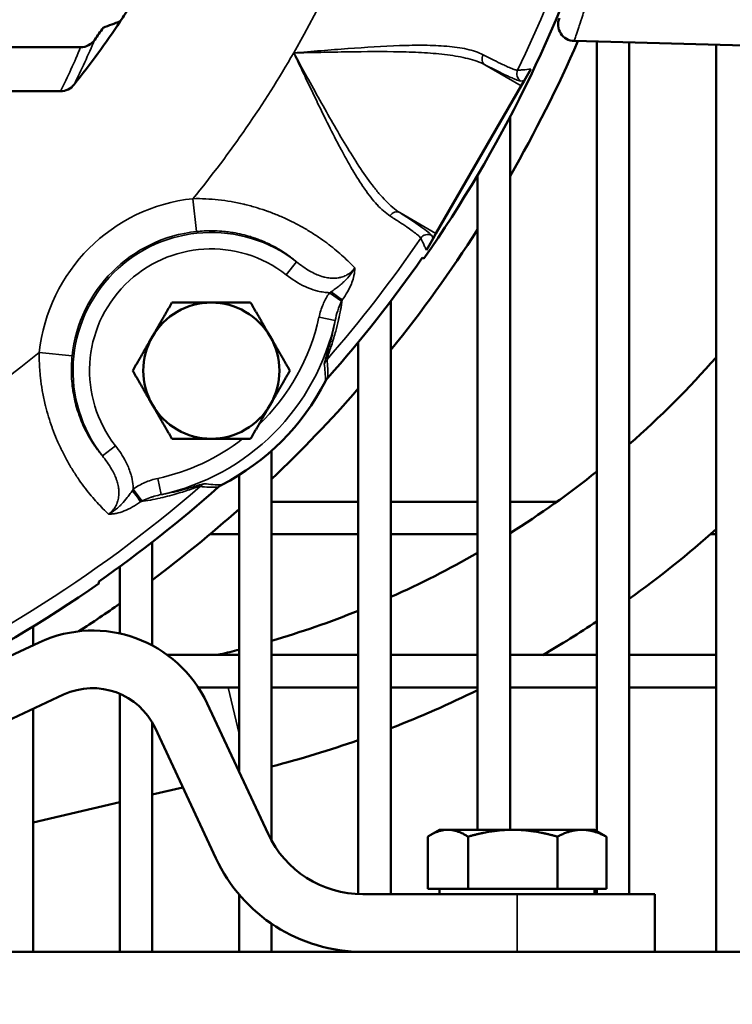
# Model space of a CAD drawing. Header units: inches. Extents: x 1 to 237, y 4 to 150.
# Tile 61 of 166: x 60.77 to 63.35, y 110.74 to 114.31. Entities that reach past the tile are written whole.
import ezdxf

# ---------------------------------------------------------------- set-up
doc = ezdxf.new("R2010")
doc.units = ezdxf.units.IN
doc.header["$LTSCALE"] = 7
doc.header["$MEASUREMENT"] = 0
for name, color, linetype, lineweight in [('Dimension (ANSI)', 7, 'Continuous', 25), ('Visible (ANSI)', 7, 'Continuous', 50), ('Visible Narrow (ANSI)', 7, 'Continuous', 35)]:
    doc.layers.add(name, color=color, linetype=linetype, lineweight=lineweight)
doc.styles.add('Dimension Text', font='tahoma.ttf')
doc.dimstyles.new('Dual Dimension', dxfattribs={"dimscale": 7, "dimtxt": 0.12, "dimasz": 0.098425, "dimexe": 0.125, "dimexo": 0.0625, "dimgap": 0.031496, "dimtad": 0, "dimtih": 1, "dimtoh": 1, "dimrnd": 1e-08, "dimzin": 4, "dimdsep": 46, "dimtxsty": 'Dimension Text', "dimcen": 0.09, "dimdle": 0.393701, "dimclrd": 256, "dimclre": 256, "dimclrt": 256, "dimadec": 0, "dimazin": 1, "dimtfac": 1, "dimtofl": 0, "dimtmove": 0, "dimatfit": 3, "dimfxl": 1, "dimtolj": 1, "dimtzin": 4, "dimlwd": -1, "dimlwe": -1, "dimarcsym": 0})

# ---------------------------------------------------------------- blocks, each defined once
blk = doc.blocks.new('*D9')
at = {"layer": 'Defpoints', "color": 0, "transparency": 16777216}
for p in [(66.3071, 137.1022), (66.3071, 126.7502), (31.7642, 110.5335)]:
    blk.add_point(p, dxfattribs=at)
at = {"layer": 'Dimension (ANSI)', "transparency": 16777216}
for p, q in [((31.7642, 110.971), (31.7642, 137.9772)), ((66.3071, 127.1877), (66.3071, 137.9772)), ((32.4532, 137.1022), (45.1175, 137.1022)), ((65.6181, 137.1022), (52.9538, 137.1022))]:
    blk.add_line(p, q, dxfattribs=at)
for points in [[(32.4532, 137.217), (32.4532, 136.9874), (31.7642, 137.1022)], [(65.6181, 137.217), (65.6181, 136.9874), (66.3071, 137.1022)]]:
    blk.add_solid(points, dxfattribs=at)
at = {"layer": 'Dimension (ANSI)', "transparency": 16777216, "insert": (49.0356, 137.1022), "char_height": 0.84, "attachment_point": 5, "style": 'Dimension Text'}
blk.add_mtext('\\A1;{\\H3.0x;(}\\S34.54^ 877.4 mm;{\\H3.0x;)}', dxfattribs=at)

msp = doc.modelspace()

# ---------------------------------------------------------------- linework, layer by layer
at = {"layer": 'Visible (ANSI)'}
for p, q in [((63.6878, 114.2111), (62.78, 114.2348)), ((58.685, 114.2123), (60.9879, 114.2123)), ((62.8622, 111.3658), (62.8622, 114.2327)), ((62.9803, 111.1364), (62.9803, 114.2296)), ((63.2953, 110.9272), (63.2953, 114.2213)), ((61.8737, 114.1938), (61.8737, 114.1938)), ((62.6224, 114.1325), (62.5981, 114.0905)), ((62.5877, 114.0725), (62.2779, 113.5359)), ((62.5877, 114.0725), (62.5981, 114.0905)), ((58.6465, 114.0522), (60.915, 114.0522)), ((62.5473, 111.3706), (62.5473, 113.9596)), ((62.4291, 111.3706), (62.4291, 113.7478)), ((62.0058, 113.7173), (62.0058, 113.7173)), ((62.2674, 113.5178), (62.2779, 113.5359)), ((62.2674, 113.5178), (62.2432, 113.4758)), ((62.1142, 111.1364), (62.1142, 113.2902)), ((61.9961, 111.1367), (61.9961, 113.1414)), ((61.6811, 111.3306), (61.6811, 112.7467)), ((61.563, 111.5814), (61.563, 112.6585)), ((61.6811, 112.5619), (61.9961, 112.5619)), ((62.1142, 112.5619), (62.4291, 112.5619)), ((62.5473, 112.5619), (62.7174, 112.5619)), ((61.248, 112.0396), (61.248, 112.4152)), ((61.4575, 112.4438), (61.563, 112.4438)), ((61.6811, 112.4438), (61.9961, 112.4438)), ((62.1142, 112.4438), (62.4291, 112.4438)), ((63.2749, 112.4438), (63.2953, 112.4438)), ((61.1299, 112.0832), (61.1299, 112.3263)), ((60.815, 112.0404), (60.815, 112.1086)), ((59.2447, 111.3082), (60.8374, 112.0509)), ((61.3028, 112.0052), (61.563, 112.0052)), ((61.4957, 112.008), (61.4835, 112.0052)), ((61.6811, 112.0052), (61.9961, 112.0052)), ((62.1142, 112.0052), (62.4291, 112.0052)), ((62.5473, 112.0052), (62.8622, 112.0052)), ((62.9803, 112.0052), (63.2953, 112.0052)), ((61.4151, 111.887), (61.563, 111.887)), ((61.6811, 111.887), (61.9961, 111.887)), ((62.1142, 111.887), (62.4291, 111.887)), ((62.5473, 111.887), (62.8622, 111.887)), ((62.9803, 111.887), (63.2953, 111.887)), ((60.9258, 111.8613), (59.3331, 111.1186)), ((61.1299, 110.9272), (61.1299, 111.8645)), ((60.815, 110.9272), (60.815, 111.8096)), ((61.4476, 111.8288), (61.6682, 111.3558)), ((61.248, 110.9272), (61.248, 111.7596)), ((61.4786, 111.2674), (61.258, 111.7404)), ((61.3588, 111.5243), (61.248, 111.4984)), ((61.1299, 111.4709), (60.815, 111.3974)), ((62.2483, 111.156), (62.2483, 111.3455)), ((62.2913, 111.3706), (62.2575, 111.3511)), ((62.3215, 111.3706), (62.2913, 111.3706)), ((62.5569, 111.3706), (62.3215, 111.3706)), ((62.3948, 111.156), (62.3948, 111.3455)), ((62.808, 111.3706), (62.5569, 111.3706)), ((62.7191, 111.156), (62.7191, 111.3455)), ((62.8539, 111.3706), (62.808, 111.3706)), ((62.8539, 111.3706), (62.8878, 111.3511)), ((62.8969, 111.156), (62.8969, 111.3455)), ((61.563, 110.9272), (61.563, 111.1356)), ((62.0126, 111.1364), (62.5726, 111.1364)), ((62.2483, 111.156), (62.3215, 111.156)), ((62.2913, 111.1364), (62.2913, 111.156)), ((62.3215, 111.156), (62.3948, 111.156)), ((62.3948, 111.156), (62.5569, 111.156)), ((62.5569, 111.156), (62.7191, 111.156)), ((63.0726, 111.1364), (62.5726, 111.1364)), ((62.7191, 111.156), (62.808, 111.156)), ((62.808, 111.156), (62.8969, 111.156)), ((62.8539, 111.1364), (62.8539, 111.156)), ((62.8622, 111.1364), (62.8622, 111.156)), ((63.0726, 111.1364), (63.0726, 110.9272)), ((61.6811, 110.9272), (61.6811, 111.0293)), ((31.7642, 110.9272), (65.3862, 110.9272)), ((61.9961, 110.9272), (61.9961, 110.9274))]:
    msp.add_line(p, q, dxfattribs=at)
for centre, radius, start, end in [((58.3226, 116.1772), 4.7713, 325.0722, 359.6146), ((58.3226, 116.1772), 3.375, 326.3326, 327.4484), ((58.3226, 116.1772), 3.375, 321.516, 326.3326), ((62.7816, 114.2948), 0.06, 157.113, 268.5), ((58.3226, 116.1772), 3.3365, 324.4979, 325.4116), ((58.3226, 116.1772), 4.875, 330.0651, 336.5156), ((58.3226, 116.1772), 4.875, 321.0558, 327.3907), ((58.3226, 116.1772), 4.4347, 323.0579634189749, 323.0579975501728), ((58.3226, 116.1772), 4.7655, 318.3815, 325.0438), ((61.4622, 113.0376), 0.2472, 90, 150), ((61.4622, 113.0376), 0.2472, 30, 90), ((61.4622, 113.0376), 0.2472, 150, 210), ((61.4622, 113.0376), 0.2472, 330, 30), ((60.7154, 115.3532), 3.435, 311.2516, 318.6822), ((61.1068, 113.3929), 0.8645, 297.0729, 332.9271), ((58.3226, 116.1772), 4.7555, 318.357, 318.3571), ((61.9303, 112.9721), 0.0602, 138.3843, 152.9298), ((58.3226, 116.1772), 4.7626, 318.2645329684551, 318.2645453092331), ((58.3226, 116.1772), 4.875, 313.5449, 318.8971), ((61.4622, 113.0376), 0.2472, 210, 270), ((61.4622, 113.0376), 0.2472, 270, 330), ((60.7154, 115.3532), 3.435, 302.2281, 308.6809), ((58.3226, 116.1772), 4.4347, 306.9419, 306.942), ((58.3226, 116.1772), 4.7655, 304.9562, 311.6185), ((58.3226, 116.1772), 4.7555, 311.6429, 311.643), ((61.5277, 112.5695), 0.0602, 117.0702, 131.6157), ((58.3226, 116.1772), 4.7626, 311.7354546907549, 311.7354670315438), ((58.3226, 116.1772), 4.875, 306.8762, 311.6589), ((60.7154, 115.3532), 3.875, 305.7675, 311.742), ((60.7154, 115.3532), 3.435, 294.03, 299.9277), ((58.3226, 116.1772), 4.7713, 270.3854, 304.9278), ((58.3226, 116.1772), 4.875, 303.0557, 305.1599), ((60.7154, 115.3532), 3.435, 286.3282, 291.8903), ((60.7154, 115.3532), 3.875, 300.2299, 303.643), ((61.0315, 111.6347), 0.4592, 25, 115), ((60.7154, 115.3532), 3.435, 283.1294, 284.2856), ((61.0315, 111.6347), 0.25, 25, 115), ((60.7154, 115.3532), 3.875, 291.1602, 296.248), ((60.7154, 115.3532), 3.875, 284.4311, 289.2989), ((62.0126, 111.5164), 0.38, 205, 270), ((62.0126, 111.5164), 0.5892, 205, 270)]:
    msp.add_arc(centre, radius, start, end, dxfattribs=at)
for centre, major_axis, ratio, start_param, end_param in [((60.991, 114.2761), (0.025, 0.0594), 0.93042, 3.515501, 4.475937), ((60.9186, 114.116), (0.0286, 0.058), 0.927077, 3.56957, 4.481699), ((-136.0539, -152.4701), (198.6559, 265.7501), 0.051623, 0.02297, 0.023302), ((326.9699, 310.5537), (-265.7501, -198.6559), 0.051623, 6.259883, 6.260215)]:
    msp.add_ellipse(centre, major_axis=major_axis, ratio=ratio, start_param=start_param, end_param=end_param, dxfattribs=at)
for points in [[(61.1315, 114.3062), (61.111, 114.2985), (61.0903, 114.2908), (61.0694, 114.2831)], [(62.2548, 114.219), (62.2548, 114.219), (62.2548, 114.219), (62.2548, 114.219)], [(62.2945, 114.2174), (62.2945, 114.2174), (62.2945, 114.2174), (62.2945, 114.2174)]]:
    msp.add_open_spline(points, degree=3, dxfattribs=at)
for points, weights in [([(61.248, 113.1612), (61.2812, 113.2186), (61.3194, 113.2849)], [1.49417609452, 1.49417609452, 1.38689907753]), ([(61.3194, 113.2849), (61.3959, 113.2849), (61.4622, 113.2849)], [1.38689907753, 1.49417609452, 1.49417609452]), ([(61.4622, 113.2849), (61.5284, 113.2849), (61.6049, 113.2849)], [1.49417609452, 1.49417609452, 1.38689907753]), ([(61.6049, 113.2849), (61.6432, 113.2186), (61.6763, 113.1612)], [1.38689907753, 1.49417609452, 1.49417609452]), ([(61.1767, 113.0376), (61.2149, 113.1039), (61.248, 113.1612)], [1.38689907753, 1.49417609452, 1.49417609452]), ([(61.6763, 113.1612), (61.7094, 113.1039), (61.7477, 113.0376)], [1.49417609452, 1.49417609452, 1.38689907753]), ([(61.248, 112.914), (61.2149, 112.9714), (61.1767, 113.0376)], [1.49417609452, 1.49417609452, 1.38689907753]), ([(61.7477, 113.0376), (61.7094, 112.9714), (61.6763, 112.914)], [1.38689907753, 1.49417609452, 1.49417609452]), ([(61.3194, 112.7904), (61.2812, 112.8566), (61.248, 112.914)], [1.38689907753, 1.49417609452, 1.49417609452]), ([(61.6763, 112.914), (61.6432, 112.8566), (61.6049, 112.7904)], [1.49417609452, 1.49417609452, 1.38689907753]), ([(61.4622, 112.7904), (61.3959, 112.7904), (61.3194, 112.7904)], [1.49417609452, 1.49417609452, 1.38689907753]), ([(61.6049, 112.7904), (61.5284, 112.7904), (61.4622, 112.7904)], [1.38689907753, 1.49417609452, 1.49417609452]), ([(62.3215, 111.3706), (62.2875, 111.3706), (62.2483, 111.3455)], [1, 1.05791167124, 1.03882380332]), ([(62.3948, 111.3455), (62.3555, 111.3706), (62.3215, 111.3706)], [1.03882380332, 1.05791167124, 1]), ([(62.5569, 111.3706), (62.4816, 111.3706), (62.3948, 111.3455)], [1, 1.05791167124, 1.03882380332]), ([(62.7191, 111.3455), (62.6322, 111.3706), (62.5569, 111.3706)], [1.03882380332, 1.05791167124, 1]), ([(62.808, 111.3706), (62.7667, 111.3706), (62.7191, 111.3455)], [1, 1.05791167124, 1.03882380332]), ([(62.8969, 111.3455), (62.8493, 111.3706), (62.808, 111.3706)], [1.03882380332, 1.05791167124, 1]), ([(62.8878, 111.3511), (62.8923, 111.3485), (62.8969, 111.3455)], [1.04222888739, 1.04105005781, 1.03882380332])]:
    msp.add_rational_spline(points, weights, degree=2, dxfattribs=at)
at = {"layer": 'Visible Narrow (ANSI)'}
for p, q in [((62.2345, 114.2193), (62.2345, 114.2193)), ((62.4562, 114.1483), (62.5877, 114.0725)), ((61.4084, 113.5429), (61.3957, 113.6622)), ((62.1464, 113.6117), (62.2779, 113.5359)), ((61.7715, 113.433), (61.7346, 113.3858)), ((61.9352, 113.2895), (61.8921, 113.3209)), ((61.912, 113.2196), (61.8534, 113.2322)), ((60.9568, 113.0914), (60.8376, 113.1041)), ((61.0668, 112.7283), (61.114, 112.7652)), ((60.9864, 112.6348), (60.9865, 112.6348)), ((61.2802, 112.5878), (61.2675, 112.6464)), ((61.2102, 112.5646), (61.1789, 112.6077)), ((61.4957, 112.008), (61.4963, 112.0052)), ((61.5239, 111.887), (61.563, 111.7193)), ((62.5726, 110.9272), (62.5726, 111.1364))]:
    msp.add_line(p, q, dxfattribs=at)
for centre, radius, start, end in [((58.3226, 116.1772), 3.971, 330, 39.2967), ((58.3226, 116.1772), 4.72, 334.2758, 25.8249), ((58.3226, 116.1772), 3.971, 320.7033, 330), ((61.4622, 113.0376), 0.6281, 96.0766, 173.9234), ((61.4622, 113.0376), 0.5082, 96.0766, 173.9234), ((61.4622, 113.0376), 0.502, 51.96, 218.04), ((58.3226, 116.1772), 4.72, 318.9582, 325.7242), ((61.4622, 113.0376), 0.4421, 51.96, 218.04), ((61.1068, 113.3929), 0.8236, 282.1481, 347.8519), ((61.1068, 113.3929), 0.7636, 313.6178, 347.8519), ((58.3226, 116.1772), 3.971, 270, 309.2967), ((61.1068, 113.3929), 0.7636, 282.1481, 307.8996), ((58.3226, 116.1772), 4.72, 274.2758, 311.0418)]:
    msp.add_arc(centre, radius, start, end, dxfattribs=at)
for centre, major_axis, ratio, start_param, end_param in [((59.0039, 115.1299), (0.9446, 2.4487), 0.846067, 4.606704, 4.674898), ((58.3226, 115.4015), (0, 2.9922), 0.970681, 4.244548, 4.303664), ((62.4712, 114.1743), (-0.0137, -0.0267), 0.81502, 4.732511, 6.222918), ((62.6018, 114.1155), (0.0026, -0.0299), 0.998148, 4.177634, 5.672119), ((62.1314, 113.5858), (0.0163, 0.0252), 0.81502, 0.060267, 1.550674), ((62.2477, 113.5021), (-0.0272, -0.0127), 0.998148, 3.752659, 5.247144), ((61.9457, 113.2424), (0.1278, 0.0875), 0.613641, 1.530871, 1.570052), ((61.8972, 113.3277), (0.0479, -0.0362), 0.045487, 4.746926, 5.76702), ((61.9338, 113.2242), (-0.0767, -0.1753), 0.137378, 4.356265, 4.390911), ((61.9278, 113.0386), (0.0597, 0.0059), 0.997418, 2.325021, 2.634095), ((61.4611, 112.572), (0.0059, 0.0597), 0.997418, 0.507498, 0.816572), ((61.2574, 112.5541), (0.0875, 0.1278), 0.613641, 1.571541, 1.610722), ((61.1721, 112.6026), (0.0362, -0.0479), 0.045487, 0.516165, 1.536259), ((61.2756, 112.566), (-0.1753, -0.0767), 0.137378, 5.033867, 5.068513)]:
    msp.add_ellipse(centre, major_axis=major_axis, ratio=ratio, start_param=start_param, end_param=end_param, dxfattribs=at)
for points, knots in [([(62.8783, 114.5472), (62.8725, 114.527), (62.8666, 114.5072), (62.8608, 114.4876), (62.8607, 114.4874), (62.8578, 114.4777), (62.855, 114.4682), (62.852, 114.4585), (62.8519, 114.4583), (62.849, 114.4487), (62.8462, 114.4395), (62.8433, 114.4301), (62.8432, 114.4297), (62.8375, 114.4111), (62.832, 114.3938), (62.8267, 114.3769), (62.8266, 114.3765), (62.8239, 114.3681), (62.8214, 114.3603), (62.8189, 114.3524), (62.8187, 114.3519), (62.8162, 114.344), (62.8138, 114.3367), (62.8115, 114.3294), (62.8113, 114.329), (62.8066, 114.3144), (62.8024, 114.3016), (62.7985, 114.29), (62.7984, 114.2897), (62.7965, 114.2839), (62.7948, 114.2787), (62.7915, 114.2689), (62.79, 114.2643), (62.7885, 114.26), (62.7885, 114.2598), (62.7857, 114.2516), (62.7836, 114.2455), (62.7822, 114.2413), (62.7822, 114.2412), (62.7815, 114.2391), (62.7809, 114.2375), (62.7802, 114.2354), (62.78, 114.2348), (62.78, 114.2348)], [0, 0, 0, 0, 0.00157556, 0.00157556, 0.00159046, 0.00159046, 0.00236362, 0.00236362, 0.00238569, 0.00238569, 0.00315192, 0.00315192, 0.00318092, 0.00318092, 0.0047316, 0.0047316, 0.00477138, 0.00477138, 0.00552333, 0.00552333, 0.00556661, 0.00556661, 0.00631649, 0.00631649, 0.00636185, 0.00636185, 0.0079083, 0.0079083, 0.00795231, 0.00795231, 0.00870712, 0.00870712, 0.00950775, 0.00950775, 0.00954277, 0.00954277, 0.01111337, 0.01111337, 0.01113323, 0.01113323, 0.01192846, 0.01192846, 0.01272369, 0.01272369, 0.01272369, 0.01272369]), ([(61.7616, 114.1917), (61.7946, 114.1942), (61.8277, 114.1969), (61.8605, 114.1995), (61.8607, 114.1995), (61.8609, 114.1995), (61.861, 114.1995), (61.8937, 114.2021), (61.926, 114.2046), (61.958, 114.207), (61.9583, 114.207), (61.9586, 114.207), (61.9589, 114.2071), (62.0228, 114.2118), (62.0854, 114.2158), (62.1462, 114.2179), (62.1466, 114.218), (62.1471, 114.218), (62.1475, 114.218), (62.1776, 114.219), (62.2068, 114.2195), (62.2349, 114.2193), (62.2353, 114.2193), (62.2357, 114.2193), (62.2361, 114.2193), (62.2641, 114.219), (62.2911, 114.218), (62.3169, 114.2158), (62.3171, 114.2158), (62.3174, 114.2157), (62.3177, 114.2157), (62.3304, 114.2146), (62.3429, 114.2133), (62.3549, 114.2116), (62.3551, 114.2115), (62.3553, 114.2115), (62.3555, 114.2115), (62.3675, 114.2097), (62.379, 114.2077), (62.3899, 114.2053), (62.39, 114.2052), (62.3901, 114.2052), (62.3903, 114.2052), (62.4123, 114.2002), (62.4321, 114.1938), (62.4492, 114.1849)], [-0.00002761, -0.00002761, -0.00002761, -0.00002761, 0.00249546, 0.00249546, 0.00249546, 0.00250898, 0.00250898, 0.00250898, 0.00501853, 0.00501853, 0.00501853, 0.005043, 0.005043, 0.005043, 0.01006466, 0.01006466, 0.01006466, 0.01010011, 0.01010011, 0.01010011, 0.01258773, 0.01258773, 0.01258773, 0.01262199, 0.01262199, 0.01262199, 0.0151108, 0.0151108, 0.0151108, 0.01513852, 0.01513852, 0.01513852, 0.01637233, 0.01637233, 0.01637233, 0.01639448, 0.01639448, 0.01639448, 0.01763387, 0.01763387, 0.01763387, 0.01764949, 0.01764949, 0.01764949, 0.02015693, 0.02015693, 0.02015693, 0.02015693]), ([(62.4562, 114.1483), (62.4381, 114.1578), (62.4173, 114.165), (62.3829, 114.1738), (62.3709, 114.1764), (62.3458, 114.1809), (62.3328, 114.1829), (62.2929, 114.188), (62.2651, 114.1904), (62.2075, 114.1939), (62.1776, 114.1949), (62.0854, 114.1968), (62.0223, 114.1963), (61.9258, 114.1948), (61.8932, 114.1942), (61.844, 114.1933), (61.8275, 114.1929), (61.8028, 114.1924), (61.7946, 114.1923), (61.7781, 114.192), (61.7698, 114.1918), (61.7616, 114.1917)], [0, 0, 0, 0, 0.00249764, 0.00249764, 0.00374645, 0.00374645, 0.00499527, 0.00499527, 0.00749291, 0.00749291, 0.00999054, 0.00999054, 0.01498581, 0.01498581, 0.01748345, 0.01748345, 0.01873227, 0.01873227, 0.01935667, 0.01935667, 0.01998108, 0.01998108, 0.01998108, 0.01998108]), ([(61.7616, 114.1917), (61.7776, 114.1628), (61.7935, 114.1339), (61.8252, 114.0764), (61.8409, 114.0479), (61.8879, 113.9636), (61.919, 113.9087), (61.9667, 113.8298), (61.9826, 113.8044), (62.0144, 113.7562), (62.0304, 113.7333), (62.0548, 113.7014), (62.063, 113.6911), (62.0795, 113.6717), (62.0877, 113.6625), (62.1125, 113.6371), (62.1292, 113.6228), (62.1464, 113.6117)], [-0.00002816, -0.00002816, -0.00002816, -0.00002816, 0.0024848, 0.0024848, 0.00499776, 0.00499776, 0.01002368, 0.01002368, 0.01253664, 0.01253664, 0.0150496, 0.0150496, 0.01630608, 0.01630608, 0.01756256, 0.01756256, 0.02007552, 0.02007552, 0.02007552, 0.02007552]), ([(62.1112, 113.5995), (62.095, 113.6099), (62.0795, 113.6239), (62.0642, 113.6405), (62.0641, 113.6406), (62.064, 113.6407), (62.0639, 113.6408), (62.0564, 113.649), (62.0489, 113.6579), (62.0414, 113.6674), (62.0413, 113.6676), (62.0411, 113.6678), (62.041, 113.6679), (62.0336, 113.6774), (62.0261, 113.6875), (62.0188, 113.698), (62.0187, 113.6983), (62.0185, 113.6985), (62.0183, 113.6987), (62.0036, 113.7199), (61.9892, 113.7428), (61.9749, 113.7669), (61.9747, 113.7673), (61.9745, 113.7676), (61.9743, 113.7679), (61.9601, 113.7921), (61.9459, 113.8177), (61.9317, 113.8443), (61.9315, 113.8447), (61.9313, 113.8451), (61.9311, 113.8454), (61.9025, 113.8992), (61.8748, 113.9554), (61.8469, 114.0131), (61.8468, 114.0134), (61.8466, 114.0136), (61.8465, 114.0139), (61.8326, 114.0428), (61.8186, 114.072), (61.8045, 114.1016), (61.8044, 114.1018), (61.8043, 114.1019), (61.8043, 114.1021), (61.7972, 114.117), (61.7901, 114.1319), (61.783, 114.1468), (61.7794, 114.1543), (61.7759, 114.1618), (61.7723, 114.1692), (61.7687, 114.1767), (61.7651, 114.1842), (61.7616, 114.1917)], [0, 0, 0, 0, 0.00249037, 0.00249037, 0.00249037, 0.00250591, 0.00250591, 0.00250591, 0.00373684, 0.00373684, 0.00373684, 0.00375887, 0.00375887, 0.00375887, 0.00498425, 0.00498425, 0.00498425, 0.00501182, 0.00501182, 0.00501182, 0.00748364, 0.00748364, 0.00748364, 0.00751773, 0.00751773, 0.00751773, 0.00998834, 0.00998834, 0.00998834, 0.01002364, 0.01002364, 0.01002364, 0.01501101, 0.01501101, 0.01501101, 0.01503546, 0.01503546, 0.01503546, 0.01752778, 0.01752778, 0.01752778, 0.01754137, 0.01754137, 0.01754137, 0.01879433, 0.01879433, 0.01879433, 0.01942081, 0.01942081, 0.01942081, 0.02004728, 0.02004728, 0.02004728, 0.02004728]), ([(62.4492, 114.1849), (62.4632, 114.1777), (62.476, 114.1712), (62.4996, 114.1595), (62.5102, 114.1543), (62.5256, 114.1471), (62.531, 114.1446), (62.5427, 114.1393), (62.5487, 114.1368), (62.5568, 114.1335), (62.5594, 114.1325), (62.5668, 114.1299), (62.5705, 114.1289), (62.5737, 114.1285), (62.5743, 114.1285), (62.5748, 114.1285)], [0, 0, 0, 0, 0.00203966, 0.00203966, 0.00409299, 0.00409299, 0.00534419, 0.00534419, 0.00703991, 0.00703991, 0.00801628, 0.00801628, 0.01005871, 0.01005871, 0.01068837, 0.01068837, 0.01068837, 0.01068837]), ([(62.5868, 114.0895), (62.5846, 114.0893), (62.5801, 114.0905), (62.5734, 114.0929), (62.57, 114.0941), (62.5661, 114.0956), (62.5616, 114.0975), (62.5571, 114.0994), (62.5521, 114.1016), (62.5466, 114.104), (62.5245, 114.114), (62.4944, 114.1287), (62.4562, 114.1483)], [0, 0, 0, 0, 0.0028038, 0.0028038, 0.0028038, 0.0042057, 0.0042057, 0.0042057, 0.0056076, 0.0056076, 0.0056076, 0.0112152, 0.0112152, 0.0112152, 0.0112152]), ([(62.5748, 114.1285), (62.576, 114.1286), (62.5772, 114.1287), (62.5784, 114.1288), (62.5833, 114.1292), (62.5881, 114.1296), (62.593, 114.13), (62.6028, 114.1309), (62.6126, 114.1317), (62.6224, 114.1325)], [0, 0, 0, 0, 0.001524, 0.001524, 0.001524, 0.00762, 0.00762, 0.00762, 0.01998114, 0.01998114, 0.01998114, 0.01998114]), ([(61.3957, 113.6622), (61.4268, 113.6628), (61.4573, 113.6613), (61.4876, 113.658), (61.5031, 113.6563), (61.5186, 113.6541), (61.534, 113.6515), (61.5494, 113.6488), (61.5646, 113.6457), (61.5797, 113.6422), (61.5811, 113.6419), (61.5825, 113.6415), (61.5839, 113.6412), (61.5983, 113.6377), (61.6126, 113.6339), (61.6266, 113.6297), (61.6274, 113.6294), (61.6282, 113.6292), (61.629, 113.629), (61.6424, 113.6249), (61.6555, 113.6205), (61.6684, 113.6159), (61.6697, 113.6154), (61.671, 113.615), (61.6723, 113.6145), (61.6854, 113.6097), (61.6984, 113.6045), (61.7111, 113.5992), (61.7249, 113.5933), (61.7384, 113.5871), (61.7516, 113.5806), (61.7522, 113.5803), (61.7528, 113.5801), (61.7533, 113.5798), (61.7645, 113.5743), (61.7754, 113.5686), (61.786, 113.5627), (61.7877, 113.5618), (61.7893, 113.5609), (61.791, 113.56), (61.803, 113.5533), (61.8146, 113.5464), (61.8258, 113.5394), (61.8374, 113.5321), (61.8487, 113.5247), (61.8594, 113.5172), (61.8695, 113.5102), (61.8791, 113.5032), (61.8884, 113.4961), (61.889, 113.4957), (61.8895, 113.4953), (61.89, 113.4949), (61.8991, 113.4879), (61.9078, 113.4809), (61.916, 113.474), (61.9248, 113.4667), (61.9331, 113.4594), (61.9409, 113.4523), (61.9566, 113.438), (61.9706, 113.424), (61.9831, 113.4107)], [0, 0, 0, 0, 0.00233681, 0.00233681, 0.00233681, 0.00352771, 0.00352771, 0.00352771, 0.00472083, 0.00472083, 0.00472083, 0.0048295, 0.0048295, 0.0048295, 0.00597045, 0.00597045, 0.00597045, 0.00603688, 0.00603688, 0.00603688, 0.00713353, 0.00713353, 0.00713353, 0.00724425, 0.00724425, 0.00724425, 0.0083709, 0.0083709, 0.0083709, 0.00960567, 0.00960567, 0.00960567, 0.009659, 0.009659, 0.009659, 0.01070326, 0.01070326, 0.01070326, 0.01086638, 0.01086638, 0.01086638, 0.01206785, 0.01206785, 0.01206785, 0.01331708, 0.01331708, 0.01331708, 0.0144885, 0.0144885, 0.0144885, 0.01455554, 0.01455554, 0.01455554, 0.01569588, 0.01569588, 0.01569588, 0.01690325, 0.01690325, 0.01690325, 0.019318, 0.019318, 0.019318, 0.019318]), ([(62.2229, 113.519), (62.2222, 113.5205), (62.2203, 113.5227), (62.2139, 113.5286), (62.2094, 113.5323), (62.2003, 113.5392), (62.1964, 113.5422), (62.186, 113.5496), (62.1792, 113.5544), (62.1671, 113.5627), (62.1624, 113.5659), (62.1472, 113.5761), (62.1357, 113.5837), (62.1193, 113.5943), (62.1153, 113.5969), (62.1112, 113.5995)], [0, 0, 0, 0, 0.00204044, 0.00204044, 0.00409413, 0.00409413, 0.00534421, 0.00534421, 0.00704011, 0.00704011, 0.00801632, 0.00801632, 0.01005832, 0.01005832, 0.01068843, 0.01068843, 0.01068843, 0.01068843]), ([(62.1464, 113.6117), (62.1645, 113.6001), (62.1805, 113.5896), (62.1945, 113.5802), (62.2015, 113.5755), (62.208, 113.5711), (62.214, 113.5669), (62.22, 113.5628), (62.2254, 113.5589), (62.2303, 113.5554), (62.2499, 113.5413), (62.2607, 113.5322), (62.2626, 113.5281)], [0, 0, 0, 0, 0.00280378, 0.00280378, 0.00280378, 0.00420568, 0.00420568, 0.00420568, 0.00560757, 0.00560757, 0.00560757, 0.01121514, 0.01121514, 0.01121514, 0.01121514]), ([(61.7715, 113.433), (61.7668, 113.437), (61.7619, 113.441), (61.7521, 113.4487), (61.7471, 113.4524), (61.7401, 113.4575), (61.7381, 113.4589), (61.7288, 113.4653), (61.7212, 113.4704), (61.7112, 113.4765), (61.7091, 113.4777), (61.6945, 113.4864), (61.6812, 113.4935), (61.6653, 113.5009), (61.6637, 113.5016), (61.6565, 113.5049), (61.6508, 113.5074), (61.6413, 113.5113), (61.6376, 113.5127), (61.6298, 113.5157), (61.6256, 113.5172), (61.6157, 113.5206), (61.6099, 113.5226), (61.5839, 113.5305), (61.563, 113.5355), (61.5339, 113.5403), (61.5265, 113.5414), (61.5155, 113.5427), (61.512, 113.5431), (61.4975, 113.5445), (61.4864, 113.5452), (61.4715, 113.5456), (61.4676, 113.5457), (61.4454, 113.5458), (61.4269, 113.5449), (61.4084, 113.5429)], [0.00182648, 0.00182648, 0.00182648, 0.00182648, 0.00255634, 0.00255634, 0.00322796, 0.00322796, 0.00348206, 0.00348206, 0.00439693, 0.00439693, 0.00462944, 0.00462944, 0.00603092, 0.00603092, 0.00618826, 0.00618826, 0.00673166, 0.00673166, 0.00706489, 0.00706489, 0.0074324, 0.0074324, 0.00793448, 0.00793448, 0.00965222, 0.00965222, 0.01023536, 0.01023536, 0.01049981, 0.01049981, 0.01134738, 0.01134738, 0.01163684, 0.01163684, 0.01303832, 0.01303832, 0.01303832, 0.01303832]), ([(62.2432, 113.4758), (62.2427, 113.4769), (62.2422, 113.478), (62.2416, 113.4791), (62.2396, 113.4835), (62.2375, 113.4879), (62.2355, 113.4922), (62.2313, 113.5012), (62.2271, 113.5101), (62.2229, 113.519)], [0, 0, 0, 0, 0.001524, 0.001524, 0.001524, 0.00762, 0.00762, 0.00762, 0.01998114, 0.01998114, 0.01998114, 0.01998114]), ([(61.7715, 113.433), (61.7796, 113.4266), (61.7877, 113.4204), (61.8038, 113.4092), (61.8117, 113.4042), (61.8269, 113.3954), (61.8341, 113.3917), (61.8431, 113.3876), (61.8448, 113.3869), (61.8538, 113.3831), (61.8613, 113.3804), (61.8709, 113.3778), (61.8728, 113.3773), (61.881, 113.3754), (61.8874, 113.3743), (61.8974, 113.3733), (61.9009, 113.3731), (61.9105, 113.373), (61.9166, 113.3734), (61.9265, 113.375), (61.9303, 113.3758), (61.9404, 113.3786), (61.9463, 113.3809), (61.9553, 113.3855), (61.9585, 113.3874), (61.9668, 113.3931), (61.9716, 113.3972), (61.9785, 113.4046), (61.9809, 113.4076), (61.9831, 113.4107)], [0, 0, 0, 0, 0.000797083, 0.000797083, 0.001526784, 0.001526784, 0.002155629, 0.002155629, 0.002290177, 0.002290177, 0.002905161, 0.002905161, 0.003053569, 0.003053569, 0.003546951, 0.003546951, 0.003816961, 0.003816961, 0.004283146, 0.004283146, 0.004580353, 0.004580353, 0.005065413, 0.005065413, 0.005343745, 0.005343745, 0.005820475, 0.005820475, 0.006107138, 0.006107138, 0.006107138, 0.006107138]), ([(61.8921, 113.3209), (61.8883, 113.321), (61.8844, 113.3212), (61.8806, 113.3215), (61.8772, 113.3218), (61.8738, 113.3222), (61.8704, 113.3227), (61.8633, 113.3236), (61.8562, 113.325), (61.8492, 113.3267), (61.8463, 113.3274), (61.8435, 113.3281), (61.8407, 113.3289), (61.8296, 113.3321), (61.8187, 113.3361), (61.8081, 113.3407), (61.8063, 113.3415), (61.8045, 113.3423), (61.8028, 113.3431), (61.7784, 113.3545), (61.7559, 113.3691), (61.7346, 113.3858)], [0.001213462, 0.001213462, 0.001213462, 0.001213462, 0.001503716, 0.001503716, 0.001503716, 0.001760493, 0.001760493, 0.001760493, 0.00230754, 0.00230754, 0.00230754, 0.002527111, 0.002527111, 0.002527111, 0.003401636, 0.003401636, 0.003401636, 0.003549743, 0.003549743, 0.003549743, 0.005589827, 0.005589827, 0.005589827, 0.005589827]), ([(61.8972, 113.3243), (61.9023, 113.3276), (61.9072, 113.331), (61.9121, 113.3345), (61.9144, 113.3362), (61.9166, 113.3378), (61.9189, 113.3395), (61.9201, 113.3405), (61.9214, 113.3415), (61.9227, 113.3425), (61.9277, 113.3464), (61.9325, 113.3504), (61.9372, 113.3545), (61.9402, 113.3572), (61.9431, 113.3598), (61.946, 113.3626), (61.9465, 113.3631), (61.947, 113.3635), (61.9475, 113.364), (61.9544, 113.3707), (61.9608, 113.3777), (61.9667, 113.3851), (61.9673, 113.3859), (61.968, 113.3868), (61.9686, 113.3876), (61.971, 113.3908), (61.9733, 113.3941), (61.9755, 113.3974), (61.978, 113.4013), (61.9803, 113.4053), (61.9824, 113.4093), (61.9827, 113.4098), (61.9829, 113.4102), (61.9831, 113.4107)], [0, 0, 0, 0, 0.000456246, 0.000456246, 0.000456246, 0.000672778, 0.000672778, 0.000672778, 0.000797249, 0.000797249, 0.000797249, 0.001285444, 0.001285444, 0.001285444, 0.001594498, 0.001594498, 0.001594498, 0.001649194, 0.001649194, 0.001649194, 0.002391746, 0.002391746, 0.002391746, 0.002476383, 0.002476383, 0.002476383, 0.002790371, 0.002790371, 0.002790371, 0.003149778, 0.003149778, 0.003149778, 0.003188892, 0.003188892, 0.003188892, 0.003188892]), ([(61.9831, 113.4107), (61.9832, 113.4063), (61.983, 113.4018), (61.9821, 113.3925), (61.9814, 113.3878), (61.9804, 113.3829), (61.9804, 113.3827), (61.9786, 113.3742), (61.9761, 113.3658), (61.9725, 113.3562), (61.9721, 113.355), (61.9715, 113.3536), (61.9714, 113.3534), (61.9693, 113.3482), (61.9671, 113.3432), (61.9623, 113.3335), (61.9598, 113.3288), (61.957, 113.3239), (61.9569, 113.3237), (61.9513, 113.3139), (61.945, 113.3044), (61.938, 113.2951)], [-0.000011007, -0.000011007, -0.000011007, -0.000011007, 0.000439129, 0.000439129, 0.000889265, 0.000889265, 0.000908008, 0.000908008, 0.001685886, 0.001685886, 0.001789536, 0.001789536, 0.001811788, 0.001811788, 0.002260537, 0.002260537, 0.002689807, 0.002689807, 0.002704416, 0.002704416, 0.003590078, 0.003590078, 0.003590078, 0.003590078]), ([(61.8534, 113.2322), (61.8568, 113.2482), (61.8618, 113.2636), (61.8681, 113.2784), (61.8735, 113.2909), (61.88, 113.3031), (61.8876, 113.3145), (61.8891, 113.3167), (61.8906, 113.3188), (61.8921, 113.3209)], [0, 0, 0, 0, 0.001229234, 0.001229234, 0.001229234, 0.002263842, 0.002263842, 0.002263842, 0.002459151, 0.002459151, 0.002459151, 0.002459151]), ([(61.938, 113.2951), (61.9344, 113.2703), (61.9298, 113.2464), (61.9246, 113.2233), (61.9245, 113.223), (61.9212, 113.2083), (61.9177, 113.1943), (61.9119, 113.1729), (61.9096, 113.1651), (61.9073, 113.1574), (61.9073, 113.1574), (61.9043, 113.1473), (61.9013, 113.1377), (61.896, 113.1213), (61.8936, 113.1142), (61.8912, 113.1068), (61.8908, 113.1058), (61.8905, 113.1048), (61.8905, 113.1047), (61.8888, 113.0998), (61.8874, 113.0954), (61.8856, 113.09), (61.8851, 113.0884), (61.8847, 113.087), (61.8847, 113.087), (61.8846, 113.087), (61.8838, 113.0843), (61.8833, 113.0822), (61.8826, 113.0794), (61.8825, 113.0785), (61.8826, 113.078)], [0.00116864, 0.00116864, 0.00116864, 0.00116864, 0.00371929, 0.00371929, 0.00375566, 0.00375566, 0.00536457, 0.00536457, 0.0063391, 0.0063391, 0.00634269, 0.00634269, 0.0076428, 0.0076428, 0.00875677, 0.00875677, 0.00892971, 0.00892971, 0.00894039, 0.00894039, 0.00981784, 0.00981784, 0.01022322, 0.01022322, 0.01022506, 0.01022506, 0.01022506, 0.0109631, 0.0109631, 0.01151673, 0.01151673, 0.01151673, 0.01151673]), ([(61.9352, 113.2895), (61.9297, 113.2784), (61.9253, 113.267), (61.9215, 113.2554), (61.9176, 113.2437), (61.9145, 113.2318), (61.912, 113.2196)], [0, 0, 0, 0, 0.000984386, 0.000984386, 0.000984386, 0.0019804, 0.0019804, 0.0019804, 0.0019804]), ([(61.8727, 113.0624), (61.8726, 113.0633), (61.8729, 113.065), (61.8737, 113.0685), (61.874, 113.0697), (61.8751, 113.0737), (61.876, 113.0768), (61.8777, 113.0828), (61.8785, 113.0854), (61.8802, 113.0909), (61.8811, 113.0939), (61.8834, 113.1015), (61.8849, 113.1064), (61.8869, 113.1133), (61.8875, 113.1152), (61.89, 113.1241), (61.8921, 113.1314), (61.8963, 113.1472), (61.8985, 113.1559), (61.9035, 113.1769), (61.9063, 113.1895), (61.9099, 113.2082), (61.911, 113.2139), (61.912, 113.2196)], [0, 0, 0, 0, 0.000952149, 0.000952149, 0.001380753, 0.001380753, 0.002201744, 0.002201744, 0.002751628, 0.002751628, 0.003302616, 0.003302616, 0.004107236, 0.004107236, 0.004403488, 0.004403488, 0.005459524, 0.005459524, 0.006605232, 0.006605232, 0.008147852, 0.008147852, 0.008806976, 0.008806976, 0.008806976, 0.008806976]), ([(61.0891, 112.5167), (61.0825, 112.5229), (61.0756, 112.5295), (61.0617, 112.5436), (61.0545, 112.5511), (61.0333, 112.5745), (61.019, 112.5914), (61.0045, 112.6103), (61.0041, 112.6108), (60.9966, 112.6206), (60.9896, 112.6303), (60.9752, 112.6509), (60.9679, 112.662), (60.9606, 112.6736), (60.9605, 112.6738), (60.9534, 112.685), (60.9466, 112.6965), (60.9331, 112.7207), (60.9265, 112.7333), (60.9198, 112.7468), (60.9195, 112.7475), (60.9127, 112.7614), (60.9065, 112.7748), (60.8953, 112.8012), (60.8902, 112.814), (60.8849, 112.8285), (60.8844, 112.8299), (60.8793, 112.8441), (60.875, 112.8571), (60.867, 112.8833), (60.8633, 112.8967), (60.8595, 112.912), (60.8591, 112.9138), (60.8583, 112.917), (60.8579, 112.9185), (60.854, 112.9352), (60.8509, 112.9504), (60.8456, 112.9812), (60.8435, 112.9967), (60.8396, 113.0321), (60.8382, 113.0521), (60.8374, 113.0829), (60.8374, 113.0934), (60.8376, 113.1041)], [0.01051096, 0.01051096, 0.01051096, 0.01051096, 0.01171769, 0.01171769, 0.01292442, 0.01292442, 0.01527128, 0.01527128, 0.01533788, 0.01533788, 0.01652015, 0.01652015, 0.01775134, 0.01775134, 0.01777184, 0.01777184, 0.01895808, 0.01895808, 0.02016481, 0.02016481, 0.0202278, 0.0202278, 0.02146559, 0.02146559, 0.02257827, 0.02257827, 0.02270351, 0.02270351, 0.023785, 0.023785, 0.02485355, 0.02485355, 0.02499173, 0.02499173, 0.02511067, 0.02511067, 0.02630088, 0.02630088, 0.02748866, 0.02748866, 0.02902069, 0.02902069, 0.02981866, 0.02981866, 0.02981866, 0.02981866]), ([(60.9568, 113.0914), (60.955, 113.074), (60.9541, 113.0568), (60.9541, 113.0346), (60.9541, 113.0296), (60.9546, 113.0134), (60.9553, 113.0023), (60.9567, 112.9879), (60.9571, 112.9846), (60.9583, 112.9737), (60.9594, 112.966), (60.9609, 112.9571), (60.9611, 112.9557), (60.9629, 112.9454), (60.9647, 112.9367), (60.9693, 112.9171), (60.9722, 112.9063), (60.9772, 112.89), (60.9791, 112.8842), (60.9825, 112.8743), (60.9841, 112.8701), (60.9894, 112.8562), (60.9933, 112.8467), (60.9981, 112.8361), (60.9989, 112.8345), (61.0063, 112.8187), (61.0134, 112.8053), (61.022, 112.7907), (61.0233, 112.7886), (61.0294, 112.7786), (61.0344, 112.7709), (61.0409, 112.7617), (61.0422, 112.7597), (61.0473, 112.7527), (61.0511, 112.7477), (61.0588, 112.7378), (61.0628, 112.7329), (61.0668, 112.7282)], [0, 0, 0, 0, 0.00131366, 0.00131366, 0.00170018, 0.00170018, 0.00255154, 0.00255154, 0.0028051, 0.0028051, 0.00339705, 0.00339705, 0.00350637, 0.00350637, 0.00420765, 0.00420765, 0.00511229, 0.00511229, 0.0056102, 0.0056102, 0.00598661, 0.00598661, 0.0068612, 0.0068612, 0.00701274, 0.00701274, 0.00841529, 0.00841529, 0.00865021, 0.00865021, 0.00956559, 0.00956559, 0.00981784, 0.00981784, 0.01049068, 0.01049068, 0.01122039, 0.01122039, 0.01122039, 0.01122039]), ([(61.114, 112.7652), (61.1285, 112.7467), (61.1414, 112.7273), (61.1519, 112.7067), (61.1536, 112.7035), (61.1551, 112.7003), (61.1566, 112.697), (61.1574, 112.6953), (61.1582, 112.6935), (61.159, 112.6918), (61.1619, 112.6852), (61.1645, 112.6785), (61.1669, 112.6716), (61.1683, 112.6675), (61.1697, 112.6633), (61.1709, 112.659), (61.1716, 112.6562), (61.1724, 112.6535), (61.1731, 112.6507), (61.1756, 112.6403), (61.1773, 112.6298), (61.1782, 112.6192), (61.1786, 112.6154), (61.1788, 112.6115), (61.1789, 112.6077)], [0, 0, 0, 0, 0.001765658, 0.001765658, 0.001765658, 0.002039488, 0.002039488, 0.002039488, 0.002184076, 0.002184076, 0.002184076, 0.002730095, 0.002730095, 0.002730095, 0.003059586, 0.003059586, 0.003059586, 0.003276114, 0.003276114, 0.003276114, 0.00407951, 0.00407951, 0.00407951, 0.004368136, 0.004368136, 0.004368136, 0.004368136]), ([(61.0891, 112.5167), (61.0927, 112.5192), (61.0961, 112.5221), (61.1006, 112.5265), (61.1019, 112.5278), (61.1048, 112.531), (61.1062, 112.5328), (61.1085, 112.5358), (61.1094, 112.537), (61.114, 112.5436), (61.1171, 112.5494), (61.1199, 112.5564), (61.1203, 112.5575), (61.1215, 112.5608), (61.1223, 112.5632), (61.1247, 112.5718), (61.1258, 112.5782), (61.1263, 112.585), (61.1263, 112.5853), (61.1266, 112.5889), (61.1267, 112.5922), (61.1266, 112.6007), (61.1262, 112.6059), (61.1253, 112.6123), (61.1252, 112.6134), (61.125, 112.6148), (61.1249, 112.6149), (61.1244, 112.6185), (61.1237, 112.6218), (61.1214, 112.6314), (61.1195, 112.6377), (61.1171, 112.6445), (61.1168, 112.6451), (61.1156, 112.6483), (61.1146, 112.6509), (61.1108, 112.66), (61.1077, 112.6664), (61.1037, 112.6738), (61.1031, 112.6749), (61.1018, 112.6773), (61.1011, 112.6785), (61.0953, 112.6887), (61.0896, 112.6974), (61.0783, 112.7135), (61.0726, 112.7209), (61.0668, 112.7282)], [0, 0, 0, 0, 0.000333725, 0.000333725, 0.000479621, 0.000479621, 0.000656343, 0.000656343, 0.000765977, 0.000765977, 0.001262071, 0.001262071, 0.001344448, 0.001344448, 0.001531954, 0.001531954, 0.002024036, 0.002024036, 0.002049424, 0.002049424, 0.002297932, 0.002297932, 0.002697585, 0.002697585, 0.002790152, 0.002790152, 0.002802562, 0.002802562, 0.003063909, 0.003063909, 0.003566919, 0.003566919, 0.003618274, 0.003618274, 0.003829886, 0.003829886, 0.004385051, 0.004385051, 0.00448443, 0.00448443, 0.004595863, 0.004595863, 0.00539934, 0.00539934, 0.006127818, 0.006127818, 0.006127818, 0.006127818]), ([(61.1789, 112.6077), (61.1921, 112.6173), (61.2063, 112.6251), (61.2211, 112.6315), (61.2359, 112.6379), (61.2516, 112.643), (61.2675, 112.6464)], [0, 0, 0, 0, 0.001229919, 0.001229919, 0.001229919, 0.002460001, 0.002460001, 0.002460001, 0.002460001]), ([(61.2802, 112.5878), (61.2859, 112.5888), (61.2916, 112.5898), (61.3102, 112.5935), (61.3228, 112.5962), (61.3439, 112.6012), (61.3526, 112.6035), (61.3685, 112.6077), (61.3758, 112.6098), (61.3863, 112.6128), (61.3897, 112.6138), (61.3998, 112.6168), (61.406, 112.6187), (61.4143, 112.6212), (61.4169, 112.622), (61.4229, 112.6238), (61.4261, 112.6247), (61.4332, 112.6266), (61.4361, 112.6272), (61.4374, 112.6271)], [0.002027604, 0.002027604, 0.002027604, 0.002027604, 0.00269546, 0.00269546, 0.004237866, 0.004237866, 0.005390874, 0.005390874, 0.006448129, 0.006448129, 0.007000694, 0.007000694, 0.008113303, 0.008113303, 0.008658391, 0.008658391, 0.009485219, 0.009485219, 0.010868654, 0.010868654, 0.010868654, 0.010868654]), ([(61.0891, 112.5167), (61.0936, 112.5189), (61.0981, 112.5215), (61.1024, 112.5243), (61.1057, 112.5264), (61.109, 112.5287), (61.1122, 112.5311), (61.113, 112.5318), (61.1139, 112.5325), (61.1147, 112.5331), (61.1195, 112.5369), (61.124, 112.5409), (61.1285, 112.5451), (61.1309, 112.5474), (61.1334, 112.5498), (61.1357, 112.5523), (61.1362, 112.5528), (61.1367, 112.5533), (61.1372, 112.5538), (61.1443, 112.5612), (61.1509, 112.569), (61.1573, 112.5771), (61.1583, 112.5784), (61.1593, 112.5796), (61.1602, 112.5809), (61.1638, 112.5856), (61.1673, 112.5905), (61.1707, 112.5954), (61.1723, 112.5978), (61.1739, 112.6002), (61.1755, 112.6026)], [-0.000011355, -0.000011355, -0.000011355, -0.000011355, 0.000388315, 0.000388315, 0.000388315, 0.000703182, 0.000703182, 0.000703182, 0.000788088, 0.000788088, 0.000788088, 0.001265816, 0.001265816, 0.001265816, 0.001532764, 0.001532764, 0.001532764, 0.001587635, 0.001587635, 0.001587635, 0.002387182, 0.002387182, 0.002387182, 0.002512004, 0.002512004, 0.002512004, 0.002969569, 0.002969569, 0.002969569, 0.003186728, 0.003186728, 0.003186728, 0.003186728]), ([(61.4218, 112.6172), (61.4205, 112.6173), (61.4174, 112.6165), (61.4129, 112.6151), (61.4091, 112.614), (61.4041, 112.6124), (61.3985, 112.6104), (61.3974, 112.6101), (61.3962, 112.6097), (61.3951, 112.6093), (61.395, 112.6093), (61.395, 112.6093), (61.3949, 112.6092), (61.3806, 112.6044), (61.3625, 112.5984), (61.3425, 112.5925), (61.3325, 112.5895), (61.3219, 112.5865), (61.311, 112.5836), (61.3, 112.5807), (61.2888, 112.5779), (61.2772, 112.5753), (61.2769, 112.5753), (61.2766, 112.5752), (61.2763, 112.5751), (61.2534, 112.57), (61.2295, 112.5654), (61.2046, 112.5618)], [0, 0, 0, 0, 0.00128333, 0.00128333, 0.00128333, 0.00236436, 0.00236436, 0.00236436, 0.00257207, 0.00257207, 0.00257207, 0.00258553, 0.00258553, 0.00258553, 0.00517107, 0.00517107, 0.00517107, 0.00646383, 0.00646383, 0.00646383, 0.0077566, 0.0077566, 0.0077566, 0.00779186, 0.00779186, 0.00779186, 0.01034213, 0.01034213, 0.01034213, 0.01034213]), ([(61.2046, 112.5618), (61.1952, 112.5547), (61.1855, 112.5483), (61.1659, 112.537), (61.1557, 112.5321), (61.136, 112.5242), (61.1263, 112.5213), (61.1119, 112.5183), (61.1072, 112.5176), (61.098, 112.5168), (61.0935, 112.5166), (61.0891, 112.5167)], [0, 0, 0, 0, 0.000889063, 0.000889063, 0.001778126, 0.001778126, 0.002667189, 0.002667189, 0.00311172, 0.00311172, 0.003556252, 0.003556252, 0.003556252, 0.003556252]), ([(61.2802, 112.5878), (61.2717, 112.5861), (61.2633, 112.584), (61.255, 112.5816), (61.2515, 112.5806), (61.248, 112.5795), (61.2445, 112.5784), (61.2444, 112.5783), (61.2443, 112.5783), (61.2442, 112.5782), (61.2358, 112.5755), (61.2276, 112.5724), (61.2195, 112.5689), (61.2164, 112.5675), (61.2133, 112.5661), (61.2102, 112.5646)], [0, 0, 0, 0, 0.00069462, 0.00069462, 0.00069462, 0.0009902, 0.0009902, 0.0009902, 0.001001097, 0.001001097, 0.001001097, 0.001708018, 0.001708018, 0.001708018, 0.0019804, 0.0019804, 0.0019804, 0.0019804])]:
    msp.add_open_spline(points, degree=3, knots=knots, dxfattribs=at)
for points in [[(62.5981, 114.0905), (62.5943, 114.0902), (62.5906, 114.0899), (62.5868, 114.0895)], [(62.2626, 113.5281), (62.2642, 113.5246), (62.2658, 113.5212), (62.2674, 113.5178)], [(61.8766, 112.9995), (61.8768, 113.022), (61.8752, 113.0427), (61.8727, 113.0624)], [(61.8826, 113.078), (61.8847, 113.0573), (61.8859, 113.0356), (61.8852, 113.0121)], [(61.4374, 112.6271), (61.457, 112.6245), (61.4778, 112.623), (61.5003, 112.6231)], [(61.4877, 112.6145), (61.4642, 112.6139), (61.4424, 112.615), (61.4218, 112.6172)]]:
    msp.add_open_spline(points, degree=3, dxfattribs=at)

# ---------------------------------------------------------------- dimensions: what is measured, and where the dimension line sits
at = {"layer": 'Dimension (ANSI)'}
dim = msp.add_linear_dim(base=(66.3071, 137.1022), p1=(31.7642, 110.5335), p2=(66.3071, 126.7502), text='{\\H3.0x;(}\\S<>^ 877.4 mm;{\\H3.0x;)}', dimstyle='Dual Dimension', override={"dimgap": 0.031496, "dimtih": 0, "dimtoh": 0, "dimdec": 2, "dimpost": '\\X', "dimtol": 0, "dimlim": 0, "dimtp": 0, "dimtm": 0, "dimtdec": 2, "dimatfit": 1}, dxfattribs=at)
dim.commit()
dim.dimension.update_dxf_attribs({"geometry": '*D9', "text_midpoint": (49.0356, 137.1022), "dimtype": 160})

doc.saveas('drawing.dxf')
